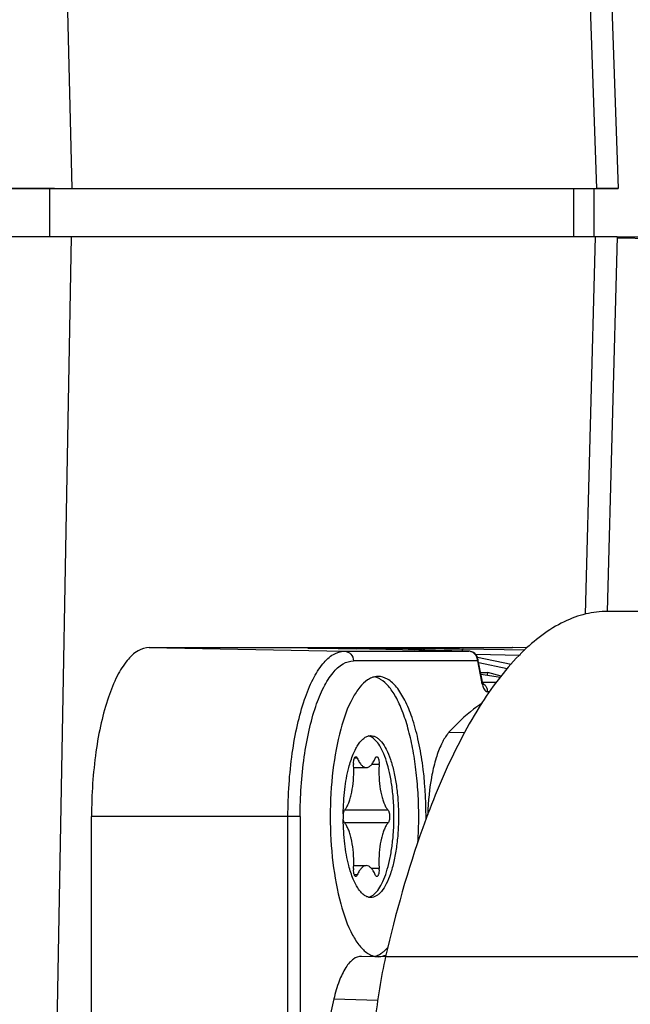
# Model space of a CAD drawing. Header units: millimetres. Extents: x 0 to 420, y 0 to 297.
# Tile 40 of 126: x 134.5 to 138.3, y 117.1 to 123.22. Entities that reach past the tile are written whole.
import ezdxf

# ---------------------------------------------------------------- set-up
doc = ezdxf.new("R2010")
doc.units = ezdxf.units.MM
doc.header["$LTSCALE"] = 23.1
doc.layers.get('0').update_dxf_attribs({"linetype": 'CONTINUOUS'})
doc.layers.add('03___PRT_ALL_CURVES', color=7, linetype='CONTINUOUS')
doc.layers.add('DIM_PILOTEES', color=7, linetype='CONTINUOUS')
doc.styles.get("Standard").update_dxf_attribs({"font": 'txt', "width": 0.7})
doc.dimstyles.new('DIMSTYLE_6', dxfattribs={"dimtxt": 2.5, "dimasz": 3.5, "dimexe": 2, "dimexo": 0, "dimtad": 1, "dimdec": 0, "dimlfac": 3.333333, "dimdsep": 46, "dimtxsty": 'Standard', "dimblk": '_FILLED', "dimblk1": '_FILLED', "dimblk2": '_FILLED', "dimcen": 0.09, "dimazin": 2, "dimtp": 0.3, "dimtm": 0.3, "dimtfac": 1, "dimtdec": 0, "dimtofl": 0, "dimtmove": 0, "dimatfit": 3, "dimldrblk": '_FILLED', "dimfxl": 0, "dimtolj": 1, "dimarcsym": 0})

# ---------------------------------------------------------------- blocks, each defined once
blk = doc.blocks.new('_FILLED')
at = {"color": 0, "linetype": 'ByBlock'}
blk.add_solid([(0, 0), (-1, 0.1429), (-1, -0.1429)], dxfattribs=at)
blk = doc.blocks.new('*D20')
at = {"layer": 'DIM_PILOTEES', "color": 2, "linetype": 'Continuous'}
for p, q in [((138.2138, 121.8684), (180.0565, 121.8684)), ((178.0565, 121.8684), (178.0565, 107.2883)), ((178.0565, 92.7082), (178.0565, 107.2883)), ((165.8216, 92.7082), (180.0565, 92.7082))]:
    blk.add_line(p, q, dxfattribs=at)
at = {"layer": 'DIM_PILOTEES', "color": 2, "linetype": 'Continuous', "xscale": 3.5, "yscale": 3.5, "zscale": 3.5}
for p, rotation in [((178.0565, 121.8684), 90), ((178.0565, 92.7082), 270)]:
    blk.add_blockref('_FILLED', p, dxfattribs=dict(at, rotation=rotation))
at = {"layer": 'DIM_PILOTEES', "color": 2, "linetype": 'Continuous', "insert": (174.9315, 107.6538), "char_height": 2.5, "width": 9.107143, "attachment_point": 2, "rotation": 90, "line_spacing_factor": 0.9}
blk.add_mtext('{\\ftxt;\\W0.0001;\\H0.0001;\\~}{\\ftxt;\\W0.4285714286;\\H2.5; }{\\ftxt;\\W0.0001;\\H0.0001;\\~}{\\ftxt;\\W0.0001;\\H0.0001;\\~}{\\ftxt;\\W1.5714285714;\\H2.5; }{\\ftxt;\\W0.0001;\\H0.0001;\\~}{\\ftxt;\\W0.0001;\\H0.0001;\\~}{\\ftxt;\\W0.4285714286;\\H2.5; }{\\ftxt;\\W0.0001;\\H0.0001;\\~}', dxfattribs=at)

msp = doc.modelspace()

# ---------------------------------------------------------------- linework, layer by layer
at = {"color": 7, "linetype": 'Continuous'}
for p, q in [((134.8277, 122.1686), (134.7319, 126.0895)), ((137.9487, 126.0894), (138.0856, 122.1684)), ((138.0843, 126.0894), (138.2212, 122.1684)), ((134.6686, 122.1686), (134.1234, 122.1686)), ((134.718, 122.1686), (134.6686, 122.1686)), ((134.6875, 121.8686), (134.6875, 122.1686)), ((134.718, 122.1686), (138.0856, 122.1684)), ((137.945, 121.8684), (137.945, 122.1684)), ((138.0716, 121.8679), (138.0716, 122.1684)), ((138.2212, 122.1684), (138.0856, 122.1684)), ((138.0781, 121.8684), (134.1184, 121.8686)), ((134.5009, 104.3068), (134.8229, 121.8686)), ((138.0781, 121.8684), (138.0167, 119.5247)), ((138.2138, 121.8684), (138.0781, 121.8684)), ((138.2138, 121.8684), (138.1529, 119.5429)), ((138.7594, 121.8471), (138.2136, 121.8608)), ((138.7208, 119.5429), (138.1549, 119.5429)), ((135.3066, 119.318), (137.5639, 119.3179)), ((135.3066, 119.318), (136.5198, 119.2955)), ((136.2928, 119.3151), (136.8848, 119.3151)), ((136.2955, 119.315), (136.2946, 119.315)), ((136.2994, 119.3149), (136.2955, 119.315)), ((136.3247, 119.3143), (136.2994, 119.3149)), ((136.3316, 119.3141), (136.3247, 119.3143)), ((136.5947, 119.3089), (136.3307, 119.3141)), ((136.3364, 119.314), (136.3316, 119.3141)), ((136.8942, 119.3141), (136.3317, 119.3141)), ((136.3416, 119.3139), (136.3364, 119.314)), ((136.3472, 119.3138), (136.3416, 119.3139)), ((136.353, 119.3137), (136.3472, 119.3138)), ((136.5198, 119.2955), (137.2916, 119.2955)), ((136.5948, 119.3089), (136.5947, 119.3089)), ((136.9551, 119.3019), (136.8942, 119.3141)), ((136.8942, 119.3141), (136.9207, 119.3118)), ((137.6401, 119.302), (137.2577, 119.3089)), ((137.2916, 119.2955), (137.2917, 119.2955)), ((137.5662, 119.3179), (137.5639, 119.3179)), ((137.654, 119.3163), (137.5639, 119.3179)), ((137.347, 119.2355), (136.5752, 119.2355)), ((137.3341, 119.2767), (137.6107, 119.2718)), ((137.3462, 119.258), (137.5565, 119.216)), ((137.347, 119.2355), (137.3723, 119.1048)), ((137.3748, 119.1162), (137.3495, 119.2469)), ((137.5313, 119.187), (137.3542, 119.2223)), ((137.3655, 119.1642), (137.4098, 119.1642)), ((137.4088, 119.146), (137.4098, 119.1642)), ((137.4945, 119.1397), (137.4098, 119.1642)), ((137.3678, 119.1523), (137.4898, 119.1337)), ((137.3781, 119.1027), (137.4657, 119.1027)), ((137.4214, 119.0437), (137.4079, 119.0437)), ((137.1692, 118.7922), (137.2682, 118.7907)), ((137.1692, 118.7922), (137.2682, 118.7907)), ((136.5995, 118.6311), (136.5813, 118.6311)), ((136.5769, 118.5731), (136.6555, 118.5731)), ((136.7349, 118.5916), (136.6882, 118.5916)), ((136.7909, 118.3081), (136.5201, 118.3081)), ((136.1685, 118.2686), (134.9476, 118.2686)), ((134.9476, 111.0686), (134.9476, 118.2686)), ((136.2444, 118.2686), (136.1685, 118.2686)), ((136.1685, 111.0686), (136.1685, 118.2686)), ((136.2444, 118.2686), (136.2444, 111.0686)), ((136.7909, 118.229), (136.5201, 118.229)), ((136.5769, 117.9641), (136.6555, 117.9641)), ((136.7349, 117.9455), (136.6882, 117.9455)), ((136.5995, 117.906), (136.5813, 117.906)), ((136.7754, 117.3968), (136.6255, 117.4005)), ((136.7754, 117.3991), (138.5514, 117.3991)), ((136.4538, 117.1363), (136.7262, 117.129))]:
    msp.add_line(p, q, dxfattribs=at)
for points in [[(136.3625, 119.3135), (136.3561, 119.3136), (136.353, 119.3137)], [(136.3731, 119.3133), (136.3659, 119.3134), (136.3625, 119.3135)], [(136.3847, 119.313), (136.3768, 119.3132), (136.3731, 119.3133)], [(136.3978, 119.3127), (136.3889, 119.3129), (136.3847, 119.313)], [(136.418, 119.3123), (136.4075, 119.3126), (136.4026, 119.3127), (136.3978, 119.3127)], [(136.4444, 119.3118), (136.4298, 119.3121), (136.4236, 119.3122), (136.418, 119.3123)], [(136.471, 119.3113), (136.4527, 119.3117), (136.4444, 119.3118)], [(136.505, 119.3106), (136.4814, 119.3111), (136.471, 119.3113)], [(136.5518, 119.3097), (136.5188, 119.3104), (136.505, 119.3106)], [(137.2916, 119.2955), (136.5727, 119.3093), (136.5518, 119.3097)], [(137.3826, 119.0905), (137.3829, 119.0901), (137.3824, 119.0911), (137.381, 119.0941), (137.3792, 119.0991), (137.3772, 119.1058), (137.3753, 119.1141), (137.3748, 119.1162)]]:
    msp.add_lwpolyline(points, dxfattribs=at)
for centre, radius, start, end in [((136.2919, 119.2622), 0.053, 84.9694, 88.93352), ((136.8838, 119.2619), 0.0532, 78.71999, 88.9211), ((135.367, 103.3711), 16.0163, 84.0288, 84.43313), ((137.2906, 119.2355), 0.06, 10.98324, 88.89767), ((136.7308, 119.0271), 0.1116, 101.58435, 107.94749), ((136.7292, 119.0348), 0.1038, 90.07612, 101.58322), ((137.3491, 119.0459), 0.0583, 57.26802, 67.68491), ((136.6982, 118.5982), 0.1223, 179.99168, 183.10854), ((135.8327, 118.5512), 0.7445, 1.68608, 3.11463), ((135.8199, 118.5508), 0.7573, 359.99866, 1.68739), ((137.4839, 118.5509), 0.7502, 176.88853, 180.01124), ((136.6127, 118.5982), 0.1223, 356.89145, 0.00832), ((141.1335, 116.7579), 4.3704, 155.83388, 157.49775), ((137.9774, 118.2686), 1.4656, 179.34313, 179.99986), ((137.9773, 118.2686), 1.4655, 180.00014, 180.65803), ((134.483, 118.2677), 2.4982, 356.29186, 0.01903), ((134.4999, 118.2685), 2.5267, 359.61457, 359.99989), ((136.6982, 117.9389), 0.1223, 176.89145, 180.00832), ((135.8327, 117.986), 0.7445, 356.88535, 358.31328), ((135.8199, 117.9864), 0.7573, 358.31197, 0.00134), ((137.4839, 117.9862), 0.7502, 179.98876, 183.11146), ((136.6127, 117.9389), 0.1223, 359.99168, 3.10854), ((136.7336, 117.5187), 0.1208, 247.92858, 251.47047), ((136.7309, 117.5104), 0.112, 251.43947, 258.5452), ((136.7292, 117.5023), 0.1037, 258.55964, 269.93486), ((144.4018, 115.3013), 8.1571, 166.99978, 168.06234)]:
    msp.add_arc(centre, radius, start, end, dxfattribs=at)
for points, knots in [([(138.1549, 119.5429), (138.1094, 119.5429), (138.0161, 119.5314), (137.8257, 119.4615), (137.5927, 119.2799), (137.3482, 118.9569), (137.2121, 118.6942), (137.1461, 118.547)], [0, 0, 0, 0, 0.0916, 0.187593, 0.405981, 0.674732, 1, 1, 1, 1]), ([(135.3066, 119.318), (135.2823, 119.318), (135.2278, 119.3002), (135.1604, 119.2341), (135.1, 119.1349), (135.0474, 119.004), (135.0041, 118.8459), (134.9719, 118.6661), (134.9521, 118.4712), (134.9476, 118.3369), (134.9476, 118.2686)], [0, 0, 0, 0, 0.062187, 0.138993, 0.237246, 0.357908, 0.498867, 0.656268, 0.825177, 1, 1, 1, 1]), ([(136.1685, 118.2686), (136.1685, 118.3354), (136.1729, 118.4668), (136.1923, 118.6575), (136.2238, 118.8335), (136.2662, 118.9883), (136.3176, 119.1163), (136.3768, 119.2134), (136.4427, 119.278), (136.496, 119.2955), (136.5198, 119.2955)], [0, 0, 0, 0, 0.174822, 0.343731, 0.501133, 0.642093, 0.762755, 0.861008, 0.937814, 1, 1, 1, 1]), ([(136.3307, 119.3141), (136.326, 119.3142), (136.318, 119.3144), (136.2849, 119.3151), (136.2928, 119.3151)], [0, 0, 0, 0, 0.372957, 1, 1, 1, 1]), ([(136.5198, 119.2955), (136.5341, 119.2952), (136.5642, 119.2813), (136.5752, 119.2505), (136.5752, 119.2355)], [0, 0, 0, 0, 0.489119, 1, 1, 1, 1]), ([(136.8848, 119.3151), (136.9143, 119.3151), (136.9758, 119.3136), (137.1001, 119.3118), (137.1949, 119.31), (137.2577, 119.3089)], [0, 0, 0, 0, 0.23764, 0.494649, 1, 1, 1, 1]), ([(137.2577, 119.3089), (137.2558, 119.3088), (137.2512, 119.3046), (137.2495, 119.2997), (137.2484, 119.2964)], [0, 0, 0, 0, 0.357274, 1, 1, 1, 1]), ([(137.3308, 119.2775), (137.3282, 119.2803), (137.3174, 119.2901), (137.3024, 119.2953), (137.2916, 119.2955)], [0, 0, 0, 0, 0.256128, 1, 1, 1, 1]), ([(136.2444, 118.2686), (136.2444, 118.3922), (136.2558, 118.5729), (136.2965, 118.8005), (136.3364, 118.9462), (136.3848, 119.0668), (136.4405, 119.1582), (136.5026, 119.219), (136.5528, 119.2355), (136.5752, 119.2355)], [0, 0, 0, 0, 0.343595, 0.501029, 0.642017, 0.762705, 0.860978, 0.9378, 1, 1, 1, 1]), ([(137.3495, 119.2469), (137.35, 119.2441), (137.3493, 119.2399), (137.3475, 119.2364), (137.347, 119.2355)], [0, 0, 0, 0, 0.723729, 1, 1, 1, 1]), ([(136.6628, 119.1167), (136.6448, 119.1047), (136.6097, 119.0699), (136.5464, 118.9699), (136.486, 118.7955), (136.4416, 118.5473), (136.4315, 118.3645), (136.4315, 118.2686)], [0, 0, 0, 0, 0.072304, 0.161652, 0.392436, 0.680543, 1, 1, 1, 1]), ([(136.6964, 119.1333), (136.6935, 119.1324), (136.6818, 119.1281), (136.6707, 119.122), (136.6628, 119.1167)], [0, 0, 0, 0, 0.239877, 1, 1, 1, 1]), ([(136.7242, 119.1304), (136.7229, 119.131), (136.7177, 119.1329), (136.7124, 119.1346), (136.7084, 119.1355)], [0, 0, 0, 0, 0.253988, 1, 1, 1, 1]), ([(136.7442, 119.1203), (136.7426, 119.1213), (136.7361, 119.1251), (136.7294, 119.1284), (136.7242, 119.1304)], [0, 0, 0, 0, 0.25692, 1, 1, 1, 1]), ([(137.0266, 118.2685), (137.0266, 118.3798), (137.0164, 118.5424), (136.9798, 118.7472), (136.9439, 118.8783), (136.9003, 118.9867), (136.8502, 119.069), (136.7944, 119.1237), (136.7492, 119.1386), (136.7291, 119.1386)], [0, 0, 0, 0, 0.343604, 0.501026, 0.642016, 0.7627, 0.860977, 0.9378, 1, 1, 1, 1]), ([(136.9812, 118.2685), (136.9812, 118.3178), (136.9784, 118.4152), (136.9658, 118.5576), (136.9453, 118.6917), (136.9174, 118.8137), (136.883, 118.9201), (136.8483, 118.9966), (136.8174, 119.047), (136.7882, 119.0854), (136.7626, 119.1092), (136.7442, 119.1203)], [0, 0, 0, 0, 0.162786, 0.321396, 0.471842, 0.610462, 0.734148, 0.840611, 0.887042, 0.928935, 1, 1, 1, 1]), ([(137.3816, 119.0719), (137.3833, 119.0678), (137.3885, 119.0564), (137.3992, 119.0437), (137.4079, 119.0437)], [0, 0, 0, 0, 0.338843, 1, 1, 1, 1]), ([(137.3749, 118.9724), (137.357, 118.9607), (137.2826, 118.9078), (137.2161, 118.8441), (137.1692, 118.7922)], [0, 0, 0, 0, 0.233601, 1, 1, 1, 1]), ([(137.1692, 118.7922), (137.1649, 118.7874), (137.1466, 118.7649), (137.1322, 118.7394), (137.1225, 118.7191)], [0, 0, 0, 0, 0.221882, 1, 1, 1, 1]), ([(136.547, 118.5733), (136.5544, 118.6015), (136.5669, 118.6414), (136.589, 118.6894), (136.606, 118.7181), (136.6241, 118.7411), (136.6431, 118.758), (136.663, 118.7686), (136.677, 118.7711), (136.6837, 118.7711)], [0, 0, 0, 0, 0.343919, 0.491997, 0.623007, 0.737071, 0.835503, 0.921367, 1, 1, 1, 1]), ([(136.6817, 118.7652), (136.6807, 118.7656), (136.6767, 118.7673), (136.6727, 118.7686), (136.6696, 118.7694)], [0, 0, 0, 0, 0.255651, 1, 1, 1, 1]), ([(136.8273, 118.2685), (136.8273, 118.2981), (136.8256, 118.3564), (136.8178, 118.4415), (136.805, 118.5212), (136.7878, 118.5932), (136.7666, 118.6552), (136.7421, 118.7055), (136.7149, 118.743), (136.6927, 118.7602), (136.6817, 118.7652)], [0, 0, 0, 0, 0.165829, 0.327076, 0.47938, 0.618766, 0.741928, 0.846548, 0.931891, 1, 1, 1, 1]), ([(136.6837, 118.7711), (136.6893, 118.7711), (136.7011, 118.7693), (136.7182, 118.7617), (136.7347, 118.7493), (136.7571, 118.7252), (136.7826, 118.6833), (136.8078, 118.6207), (136.8285, 118.545), (136.8439, 118.4589), (136.8534, 118.3656), (136.8555, 118.3012), (136.8555, 118.2685)], [0, 0, 0, 0, 0.030306, 0.062688, 0.0988, 0.139725, 0.237895, 0.358455, 0.499294, 0.656563, 0.825321, 1, 1, 1, 1]), ([(137.1225, 118.7191), (137.1092, 118.6912), (137.086, 118.6281), (137.0511, 118.4824), (137.0398, 118.3634), (137.0374, 118.2808)], [0, 0, 0, 0, 0.206256, 0.447747, 1, 1, 1, 1]), ([(136.5759, 118.5983), (136.5759, 118.6037), (136.5766, 118.6138), (136.579, 118.6256), (136.5821, 118.6332), (136.5849, 118.6379), (136.5882, 118.6406), (136.5904, 118.6406)], [0, 0, 0, 0, 0.344899, 0.644066, 0.765204, 0.863854, 1, 1, 1, 1]), ([(136.5904, 118.6406), (136.5912, 118.6406), (136.5936, 118.6399), (136.5969, 118.6364), (136.5986, 118.6331), (136.5995, 118.6311)], [0, 0, 0, 0, 0.183888, 0.528672, 1, 1, 1, 1]), ([(136.5995, 118.6311), (136.6031, 118.6226), (136.6105, 118.6073), (136.6241, 118.5885), (136.6389, 118.5762), (136.6503, 118.5731), (136.6555, 118.5731)], [0, 0, 0, 0, 0.328575, 0.598917, 0.816487, 1, 1, 1, 1]), ([(136.6555, 118.5731), (136.6607, 118.5731), (136.672, 118.5762), (136.6869, 118.5885), (136.7004, 118.6073), (136.7079, 118.6226), (136.7115, 118.6311)], [0, 0, 0, 0, 0.183517, 0.401088, 0.671429, 1, 1, 1, 1]), ([(136.7115, 118.6311), (136.712, 118.6325), (136.7139, 118.6364), (136.7176, 118.6406), (136.7206, 118.6406)], [0, 0, 0, 0, 0.336766, 1, 1, 1, 1]), ([(136.7206, 118.6406), (136.7227, 118.6405), (136.7261, 118.6379), (136.7289, 118.6332), (136.732, 118.6256), (136.7344, 118.6138), (136.735, 118.6037), (136.735, 118.5983)], [0, 0, 0, 0, 0.136145, 0.234796, 0.355934, 0.655103, 1, 1, 1, 1]), ([(136.5119, 118.2854), (136.5125, 118.3361), (136.5185, 118.433), (136.5354, 118.5287), (136.547, 118.5733)], [0, 0, 0, 0, 0.52409, 1, 1, 1, 1]), ([(136.5201, 118.3081), (136.5247, 118.3132), (136.5333, 118.3256), (136.5442, 118.3475), (136.5539, 118.374), (136.5653, 118.4161), (136.5747, 118.4755), (136.5772, 118.525), (136.5772, 118.5507)], [0, 0, 0, 0, 0.081401, 0.178054, 0.289462, 0.414227, 0.695082, 1, 1, 1, 1]), ([(136.7338, 118.5507), (136.7338, 118.525), (136.7362, 118.4755), (136.7456, 118.4161), (136.757, 118.3739), (136.7667, 118.3475), (136.7776, 118.3256), (136.7863, 118.3132), (136.7909, 118.3081)], [0, 0, 0, 0, 0.304913, 0.585768, 0.710533, 0.821943, 0.918597, 1, 1, 1, 1]), ([(137.0958, 118.4305), (137.0641, 118.354), (136.935, 118.0175), (136.8378, 117.6694), (136.7754, 117.3991)], [0, 0, 0, 0, 0.229977, 1, 1, 1, 1]), ([(136.512, 118.2854), (136.5127, 118.29), (136.5144, 118.2979), (136.5178, 118.3055), (136.5201, 118.3081)], [0, 0, 0, 0, 0.580987, 1, 1, 1, 1]), ([(136.7909, 118.3081), (136.7925, 118.3062), (136.7952, 118.3011), (136.7992, 118.288), (136.8001, 118.2766), (136.8001, 118.2686)], [0, 0, 0, 0, 0.177825, 0.414169, 1, 1, 1, 1]), ([(136.4315, 118.2686), (136.4315, 118.1727), (136.4416, 117.9902), (136.4858, 117.7422), (136.5462, 117.5678), (136.6093, 117.4677), (136.6443, 117.4329), (136.6623, 117.4207)], [0, 0, 0, 0, 0.319269, 0.607286, 0.838145, 0.927589, 1, 1, 1, 1]), ([(136.547, 117.9639), (136.5354, 118.0085), (136.5185, 118.1042), (136.5125, 118.201), (136.5119, 118.2517)], [0, 0, 0, 0, 0.475907, 1, 1, 1, 1]), ([(136.5201, 118.2291), (136.5178, 118.2316), (136.5144, 118.2392), (136.5127, 118.2471), (136.512, 118.2517)], [0, 0, 0, 0, 0.419043, 1, 1, 1, 1]), ([(136.6816, 117.7719), (136.6927, 117.7769), (136.7148, 117.7941), (136.742, 117.8315), (136.7666, 117.8818), (136.7878, 117.9438), (136.805, 118.0158), (136.8178, 118.0956), (136.8256, 118.1807), (136.8273, 118.239), (136.8273, 118.2685)], [0, 0, 0, 0, 0.068083, 0.153397, 0.257997, 0.381151, 0.520543, 0.672864, 0.834137, 1, 1, 1, 1]), ([(136.8555, 118.2685), (136.8555, 118.2359), (136.8534, 118.1715), (136.8439, 118.0782), (136.8285, 117.9921), (136.8078, 117.9164), (136.7826, 117.8538), (136.7572, 117.8119), (136.7347, 117.7878), (136.7182, 117.7755), (136.7011, 117.7678), (136.6893, 117.7661), (136.6837, 117.7661)], [0, 0, 0, 0, 0.174676, 0.343432, 0.5007, 0.641541, 0.762102, 0.860273, 0.901199, 0.937311, 0.969694, 1, 1, 1, 1]), ([(136.8001, 118.2686), (136.8001, 118.2605), (136.7992, 118.2491), (136.7952, 118.236), (136.7925, 118.2309), (136.7909, 118.229)], [0, 0, 0, 0, 0.585837, 0.822179, 1, 1, 1, 1]), ([(136.5772, 117.9864), (136.5772, 118.0121), (136.5747, 118.0616), (136.5653, 118.121), (136.5539, 118.1632), (136.5442, 118.1896), (136.5333, 118.2115), (136.5247, 118.2239), (136.5201, 118.2291)], [0, 0, 0, 0, 0.304913, 0.585768, 0.710533, 0.821943, 0.918597, 1, 1, 1, 1]), ([(136.7909, 118.229), (136.7863, 118.2239), (136.7776, 118.2115), (136.7667, 118.1896), (136.757, 118.1632), (136.7456, 118.121), (136.7362, 118.0616), (136.7338, 118.0121), (136.7338, 117.9864)], [0, 0, 0, 0, 0.081401, 0.178054, 0.289462, 0.414227, 0.695082, 1, 1, 1, 1]), ([(136.6837, 117.7661), (136.677, 117.7661), (136.663, 117.7685), (136.6431, 117.7791), (136.6241, 117.796), (136.606, 117.819), (136.5891, 117.8478), (136.567, 117.8957), (136.5544, 117.9357), (136.547, 117.9639)], [0, 0, 0, 0, 0.078633, 0.164497, 0.262928, 0.376992, 0.508001, 0.65608, 1, 1, 1, 1]), ([(136.5904, 117.8966), (136.5882, 117.8966), (136.5849, 117.8992), (136.5821, 117.9039), (136.579, 117.9115), (136.5766, 117.9233), (136.5759, 117.9335), (136.5759, 117.9389)], [0, 0, 0, 0, 0.136145, 0.234796, 0.355934, 0.655103, 1, 1, 1, 1]), ([(136.6555, 117.9641), (136.6503, 117.9641), (136.6389, 117.9609), (136.6241, 117.9486), (136.6105, 117.9298), (136.6031, 117.9146), (136.5995, 117.906)], [0, 0, 0, 0, 0.183517, 0.401088, 0.671429, 1, 1, 1, 1]), ([(136.7115, 117.906), (136.7079, 117.9146), (136.7004, 117.9298), (136.6869, 117.9486), (136.672, 117.9609), (136.6606, 117.9641), (136.6555, 117.9641)], [0, 0, 0, 0, 0.328575, 0.598917, 0.816487, 1, 1, 1, 1]), ([(136.735, 117.9389), (136.735, 117.9335), (136.7344, 117.9233), (136.732, 117.9115), (136.7289, 117.9039), (136.7261, 117.8992), (136.7227, 117.8966), (136.7206, 117.8966)], [0, 0, 0, 0, 0.344899, 0.644066, 0.765204, 0.863854, 1, 1, 1, 1]), ([(136.5995, 117.906), (136.5989, 117.9046), (136.5971, 117.9007), (136.5933, 117.8966), (136.5904, 117.8966)], [0, 0, 0, 0, 0.336766, 1, 1, 1, 1]), ([(136.7206, 117.8966), (136.7197, 117.8966), (136.7173, 117.8972), (136.714, 117.9007), (136.7123, 117.904), (136.7115, 117.906)], [0, 0, 0, 0, 0.183888, 0.528672, 1, 1, 1, 1]), ([(136.6696, 117.7678), (136.6706, 117.768), (136.6747, 117.7691), (136.6787, 117.7706), (136.6816, 117.7719)], [0, 0, 0, 0, 0.245138, 1, 1, 1, 1]), ([(136.7566, 117.4251), (136.7595, 117.4272), (136.7713, 117.4365), (136.782, 117.4471), (136.7897, 117.4557)], [0, 0, 0, 0, 0.236331, 1, 1, 1, 1]), ([(136.6255, 117.4005), (136.6079, 117.4009), (136.5792, 117.3894), (136.5494, 117.3611), (136.5165, 117.3169), (136.4818, 117.2413), (136.4625, 117.1739), (136.4538, 117.1363)], [0, 0, 0, 0, 0.158666, 0.25627, 0.370487, 0.651944, 1, 1, 1, 1]), ([(136.6623, 117.4207), (136.6645, 117.4193), (136.6727, 117.414), (136.6815, 117.4095), (136.6882, 117.4068)], [0, 0, 0, 0, 0.259351, 1, 1, 1, 1]), ([(136.7754, 117.3991), (136.745, 117.2674), (136.7015, 116.9883), (136.6876, 116.7064), (136.6876, 116.56)], [0, 0, 0, 0, 0.480085, 1, 1, 1, 1]), ([(136.7087, 117.4016), (136.71, 117.402), (136.7152, 117.4034), (136.7204, 117.4051), (136.7242, 117.4067)], [0, 0, 0, 0, 0.246487, 1, 1, 1, 1]), ([(136.7242, 117.4067), (136.7259, 117.4074), (136.7328, 117.4103), (136.7394, 117.4138), (136.7442, 117.4168)], [0, 0, 0, 0, 0.243649, 1, 1, 1, 1]), ([(136.7442, 117.4168), (136.7453, 117.4174), (136.7495, 117.42), (136.7536, 117.4229), (136.7566, 117.4251)], [0, 0, 0, 0, 0.245299, 1, 1, 1, 1])]:
    msp.add_open_spline(points, degree=3, knots=knots, dxfattribs=at)
for points in [[(137.3428, 119.2582), (137.34, 119.2653), (137.3359, 119.272), (137.3308, 119.2775)], [(137.347, 119.2355), (137.347, 119.2432), (137.3455, 119.251), (137.3428, 119.2582)], [(137.3723, 119.1048), (137.3743, 119.1081), (137.3756, 119.1124), (137.3748, 119.1162)], [(137.3723, 119.1048), (137.3735, 119.0987), (137.3749, 119.0927), (137.3766, 119.0868)], [(137.3766, 119.0868), (137.378, 119.0818), (137.3797, 119.0768), (137.3816, 119.0719)], [(137.3807, 119.095), (137.386, 119.0915), (137.3909, 119.0871), (137.3949, 119.082)], [(137.3949, 119.082), (137.3969, 119.0794), (137.3988, 119.0765), (137.4003, 119.0735)], [(137.4003, 119.0735), (137.4051, 119.0644), (137.4079, 119.054), (137.4079, 119.0437)], [(136.7291, 117.3986), (136.7401, 117.3986), (136.7513, 117.4004), (136.7618, 117.4038)], [(136.7618, 117.4038), (136.7676, 117.4057), (136.7733, 117.4081), (136.7787, 117.4108)]]:
    msp.add_open_spline(points, degree=3, dxfattribs=at)
at = {"layer": '03___PRT_ALL_CURVES', "color": 4, "linetype": 'Continuous'}
for p, q in [((134.1239, 122.1686), (134.6322, 122.1686)), ((134.6322, 122.1686), (134.7353, 122.1686)), ((134.7353, 122.1686), (138.0985, 122.1684)), ((138.0985, 122.1684), (138.2216, 122.1684))]:
    msp.add_line(p, q, dxfattribs=at)

# ---------------------------------------------------------------- dimensions: what is measured, and where the dimension line sits
at = {"layer": 'DIM_PILOTEES', "color": 2, "linetype": 'Continuous'}
dim = msp.add_linear_dim(base=(178.0565, 121.8684), p1=(165.8216, 92.7082), p2=(138.2138, 121.8684), angle=90, text='{\\ftxt;\\W0.0001;\\H0.0001;\\~}{\\ftxt;\\W0.4285714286;\\H2.5; }{\\ftxt;\\W0.0001;\\H0.0001;\\~}{\\ftxt;\\W0.0001;\\H0.0001;\\~}{\\ftxt;\\W1.5714285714;\\H2.5; }{\\ftxt;\\W0.0001;\\H0.0001;\\~}{\\ftxt;\\W0.0001;\\H0.0001;\\~}{\\ftxt;\\W0.4285714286;\\H2.5; }{\\ftxt;\\W0.0001;\\H0.0001;\\~}', dimstyle='DIMSTYLE_6', dxfattribs=at)
dim.commit()
dim.dimension.update_dxf_attribs({"geometry": '*D20', "text_midpoint": (178.0565, 109.6181), "dimtype": 160})

doc.saveas('drawing.dxf')
